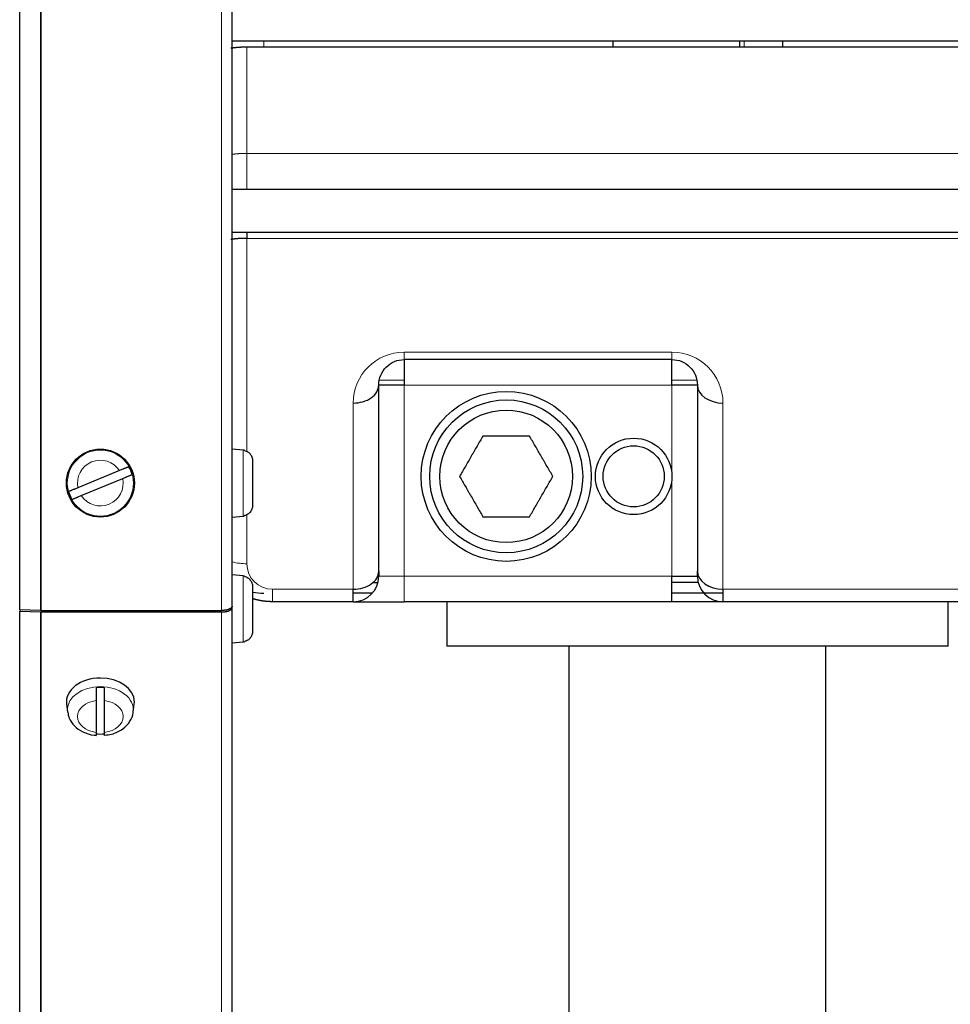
# Model space of a CAD drawing. Header units: millimetres. Extents: x 0 to 29700, y -16 to 21000.
# Tile 57 of 256: x 7935 to 8154, y 9311 to 9542. Entities that reach past the tile are written whole.
import ezdxf

# ---------------------------------------------------------------- set-up
doc = ezdxf.new("R2010")
doc.units = ezdxf.units.MM
doc.layers.add('1', color=7, linetype='Continuous', true_color=0xffffff)

msp = doc.modelspace()

# ---------------------------------------------------------------- linework, layer by layer
at = {"layer": '1', "color": 4, "linetype": 'Continuous', "lineweight": 13}
for p, q in [((7939.405, 9403.221), (7939.405, 9961.713)), ((7939.623, 9403.217), (7939.623, 9961.717)), ((7982.013, 9403.217), (7982.013, 9961.717)), ((7988.013, 9535.827), (7988.013, 9510.827)), ((7992.013, 9535.827), (7992.013, 9537.292)), ((8105.013, 9535.827), (8105.013, 9537.298)), ((7988.013, 9502.292), (7988.013, 9510.827)), ((7988.013, 9510.827), (8241.013, 9510.827)), ((7988.013, 9490.827), (7988.013, 9440.641)), ((8241.013, 9490.827), (7988.013, 9490.827)), ((8025.013, 9464.049), (8025.013, 9462.292)), ((8025.013, 9464.049), (8088.013, 9464.049)), ((8088.013, 9464.049), (8088.013, 9462.292)), ((8019.243, 9457.432), (8025.016, 9457.432)), ((8088.017, 9457.432), (8093.79, 9457.432)), ((8025.013, 9456.292), (8025.013, 9411.292)), ((8088.013, 9456.292), (8025.013, 9456.292)), ((8088.013, 9434.792), (8088.013, 9456.292)), ((8013.013, 9408.221), (8013.013, 9452.049)), ((8100.013, 9452.049), (8100.013, 9408.221)), ((7987.123, 9425.445), (7987.123, 9440.989)), ((8088.013, 9411.292), (8088.013, 9434.792)), ((7988.013, 9425.794), (7988.013, 9414.221)), ((7987.123, 9395.809), (7987.123, 9411.353)), ((8025.013, 9411.292), (8019.013, 9411.292)), ((8025.013, 9411.292), (8088.013, 9411.292)), ((8025.013, 9411.292), (8025.013, 9405.292)), ((7994.013, 9408.221), (7994.013, 9405.292)), ((7994.013, 9408.221), (8013.013, 9408.221)), ((8100.013, 9408.221), (8168.013, 9408.221)), ((7939.405, 9012.56), (7939.405, 9402.878)), ((7939.623, 9012.551), (7939.623, 9402.874)), ((7982.013, 9012.551), (7982.013, 9402.874))]:
    msp.add_line(p, q, dxfattribs=at)
at = {"layer": '1', "color": 2, "linetype": 'Continuous', "lineweight": 25}
for p, q in [((7934.532, 9403.397), (7934.532, 9961.536)), ((7984.513, 9404.252), (7984.513, 9960.681)), ((7984.514, 9537.292), (8242.013, 9537.292)), ((8241.013, 9535.827), (7988.013, 9535.827)), ((8074.209, 9535.83), (8074.209, 9537.293)), ((8104.017, 9535.83), (8104.017, 9537.293)), ((8114.013, 9537.291), (8114.013, 9535.826)), ((8242.013, 9502.292), (7984.514, 9502.292)), ((7984.514, 9492.292), (8242.013, 9492.292)), ((7988.013, 9492.292), (7988.013, 9490.827)), ((8025.013, 9462.292), (8025.013, 9456.292)), ((8088.013, 9462.292), (8025.013, 9462.292)), ((8088.013, 9456.292), (8088.013, 9462.292)), ((8025.013, 9456.292), (8019.013, 9456.292)), ((8019.013, 9412.463), (8019.013, 9456.292)), ((8094.013, 9456.292), (8088.013, 9456.292)), ((8094.013, 9456.292), (8094.013, 9412.463)), ((7987.123, 9440.989), (7984.513, 9441.217)), ((7987.413, 9440.88), (7987.413, 9440.945)), ((7989.313, 9438.504), (7989.313, 9427.93)), ((7958.018, 9436.16), (7948.245, 9432.122)), ((7958.018, 9436.16), (7948.245, 9432.122)), ((7949.009, 9430.274), (7958.782, 9434.312)), ((7949.009, 9430.274), (7958.782, 9434.312)), ((7984.513, 9425.217), (7987.123, 9425.445)), ((7987.413, 9425.489), (7987.413, 9425.554)), ((8019.013, 9412.464), (8019.013, 9411.292)), ((8094.013, 9411.292), (8094.013, 9412.464)), ((7987.123, 9411.353), (7984.513, 9411.581)), ((7987.413, 9411.244), (7987.413, 9411.309)), ((8088.013, 9405.292), (8088.013, 9411.292)), ((8088.013, 9411.292), (8094.013, 9411.292)), ((7989.313, 9408.868), (7989.313, 9398.294)), ((8013.013, 9405.292), (8013.013, 9408.221)), ((8017.673, 9409.792), (8018.822, 9409.792)), ((8094.199, 9409.792), (8088.011, 9409.792)), ((8100.013, 9408.221), (8100.013, 9405.292)), ((8017.489, 9407.292), (8013.015, 9407.292)), ((8100.017, 9407.292), (8088.015, 9407.292)), ((7939.405, 9403.221), (7934.532, 9403.397)), ((7934.604, 9403.395), (7934.532, 9403.054)), ((7939.623, 9403.217), (7982.013, 9403.217)), ((7984.513, 9403.909), (7984.513, 9404.253)), ((7984.513, 9015.051), (7984.513, 9403.909)), ((8013.013, 9405.292), (7994.013, 9405.292)), ((8013.013, 9405.292), (8025.013, 9405.292)), ((8088.013, 9405.292), (8025.013, 9405.292)), ((8035.013, 9405.292), (8035.013, 9394.792)), ((8100.013, 9405.292), (8088.013, 9405.292)), ((8168.013, 9405.292), (8100.013, 9405.292)), ((8153.013, 9394.792), (8153.013, 9405.292)), ((7934.532, 9012.987), (7934.532, 9403.054)), ((7934.532, 9403.054), (7939.405, 9402.878)), ((7939.623, 9402.874), (7982.013, 9402.874)), ((7984.513, 9395.581), (7987.123, 9395.809)), ((7987.413, 9395.853), (7987.413, 9395.918)), ((8153.013, 9394.792), (8035.013, 9394.792)), ((8063.763, 9394.792), (8063.763, 9263.092)), ((8124.263, 9263.092), (8124.263, 9394.792)), ((7945.544, 9381.166), (7945.771, 9379.335)), ((7952.513, 9382.005), (7952.513, 9374.528)), ((7954.513, 9374.528), (7954.513, 9382.005)), ((7961.255, 9379.335), (7961.483, 9381.166)), ((7961.483, 9381.165), (7961.513, 9381.661))]:
    msp.add_line(p, q, dxfattribs=at)
for centre, radius in [((8049.013, 9434.792), 20), ((8049.013, 9434.792), 18), ((8049.013, 9434.792), 15.6), ((8079.013, 9434.792), 9), ((7953.513, 9433.217), 8), ((7953.513, 9433.217), 8), ((8079.013, 9434.792), 7.196)]:
    msp.add_circle(centre, radius, dxfattribs=at)
at = {"layer": '1', "color": 4, "linetype": 'Continuous', "lineweight": 13}
msp.add_circle((7953.513, 9433.217), 7.772, dxfattribs=at)
msp.add_circle((7953.513, 9433.217), 7.772, dxfattribs=at)
for centre, radius, start, end in [((8025.013, 9452.049), 12, 90, 180), ((8088.013, 9452.049), 12, 0, 90), ((7953.513, 9433.217), 5.381, 33.15862, 191.73794), ((7953.513, 9433.217), 5.381, 33.15862, 191.73794), ((7953.513, 9433.217), 5.381, 213.15862, 11.73794), ((7953.513, 9433.217), 5.381, 213.15862, 11.73794), ((7994.013, 9414.221), 6, 180, 270)]:
    msp.add_arc(centre, radius, start, end, dxfattribs=at)
at = {"layer": '1', "color": 2, "linetype": 'Continuous', "lineweight": 25}
for centre, radius, start, end in [((7986.913, 9438.598), 2.4, 77.9753, 85), ((7953.513, 9433.217), 7.728, 15.01357, 29.88299), ((7953.513, 9433.217), 7.728, 15.01357, 29.88299), ((7953.513, 9433.217), 7.728, 195.01357, 209.88299), ((7953.513, 9433.217), 7.728, 195.01357, 209.88299), ((7986.913, 9427.836), 2.4, 275, 282.0247), ((7986.913, 9408.962), 2.4, 77.9753, 85), ((8013.013, 9411.292), 6, 270, 0), ((8100.013, 9411.292), 6, 180, 270), ((7992.013, 9423.292), 16, 260.28422, 270), ((7986.913, 9398.2), 2.4, 275, 282.0247)]:
    msp.add_arc(centre, radius, start, end, dxfattribs=at)
for centre, major_axis, start_param, end_param in [((8013.013, 9456.292), (-6, 0), 1.5707963, 3.1415927), ((8100.013, 9456.292), (6, 0), 3.1415927, 4.712389), ((8013.013, 9412.463), (-6, 0), 1.5707963, 3.1415927), ((8100.013, 9412.463), (-6, 0), 0, 1.5707963), ((7953.513, 9381.661), (8, 0), 1.5707963, 3.2292627), ((7953.513, 9381.661), (8, 0), 0, 1.5707963), ((7953.513, 9379.61), (-7.728, 0), 4.5826289, 4.8421491), ((7953.513, 9379.61), (-7.728, 0), 1.4410362, 1.7005564)]:
    msp.add_ellipse(centre, major_axis=major_axis, ratio=0.7071068, start_param=start_param, end_param=end_param, dxfattribs=at)
at = {"layer": '1', "color": 4, "linetype": 'Continuous', "lineweight": 13}
for centre, major_axis, start_param, end_param in [((7988.013, 9421.292), (10, 0), 4.3548119, 4.712389), ((7953.513, 9379.816), (-7.772, 0), 4.712389, 6.2831853), ((7953.513, 9379.816), (-7.772, 0), 3.0606966, 4.712389), ((7953.513, 9378.267), (5.381, 0), 1.757727, 4.5254583), ((7953.513, 9378.267), (5.381, 0), 4.8993196, 7.667051), ((7953.513, 9379.816), (-7.772, 0), 0, 0.097193)]:
    msp.add_ellipse(centre, major_axis=major_axis, ratio=0.7071068, start_param=start_param, end_param=end_param, dxfattribs=at)
at = {"layer": '1', "color": 2, "linetype": 'Continuous', "lineweight": 25}
for points, knots in [([(7988.013, 9535.827), (7988.001, 9535.827), (7987.977, 9535.827), (7987.941, 9535.827), (7987.905, 9535.827), (7987.868, 9535.827), (7987.832, 9535.827), (7987.796, 9535.827), (7987.76, 9535.826), (7987.723, 9535.826), (7987.687, 9535.825), (7987.651, 9535.825), (7987.614, 9535.825), (7987.578, 9535.824), (7987.542, 9535.823), (7987.506, 9535.823), (7987.469, 9535.822), (7987.433, 9535.821), (7987.397, 9535.82), (7987.36, 9535.82), (7987.324, 9535.819), (7987.288, 9535.818), (7987.251, 9535.817), (7987.215, 9535.816), (7987.179, 9535.815), (7987.143, 9535.814), (7987.106, 9535.812), (7987.07, 9535.811), (7987.034, 9535.81), (7986.997, 9535.809), (7986.961, 9535.807), (7986.925, 9535.806), (7986.889, 9535.805), (7986.852, 9535.803), (7986.816, 9535.801), (7986.78, 9535.8), (7986.744, 9535.798), (7986.707, 9535.797), (7986.671, 9535.795), (7986.635, 9535.793), (7986.599, 9535.791), (7986.562, 9535.789), (7986.526, 9535.787), (7986.49, 9535.786), (7986.454, 9535.784), (7986.418, 9535.781), (7986.382, 9535.779), (7986.345, 9535.777), (7986.309, 9535.775), (7986.273, 9535.773), (7986.237, 9535.771), (7986.201, 9535.768), (7986.165, 9535.766), (7986.129, 9535.763), (7986.093, 9535.761), (7986.057, 9535.758), (7986.021, 9535.756), (7985.985, 9535.753), (7985.949, 9535.751), (7985.913, 9535.748), (7985.877, 9535.745), (7985.841, 9535.742), (7985.805, 9535.74), (7985.77, 9535.737), (7985.734, 9535.734), (7985.698, 9535.731), (7985.662, 9535.728), (7985.626, 9535.725), (7985.591, 9535.721), (7985.555, 9535.718), (7985.519, 9535.715), (7985.484, 9535.712), (7985.448, 9535.709), (7985.412, 9535.705), (7985.377, 9535.702), (7985.341, 9535.698), (7985.306, 9535.695), (7985.27, 9535.691), (7985.235, 9535.688), (7985.199, 9535.684), (7985.164, 9535.68), (7985.129, 9535.677), (7985.093, 9535.673), (7985.058, 9535.669), (7985.023, 9535.665), (7984.987, 9535.661), (7984.952, 9535.657), (7984.917, 9535.653), (7984.882, 9535.649), (7984.847, 9535.645), (7984.812, 9535.641), (7984.776, 9535.637), (7984.741, 9535.633), (7984.706, 9535.628), (7984.672, 9535.624), (7984.637, 9535.62), (7984.602, 9535.615), (7984.567, 9535.611), (7984.532, 9535.606), (7984.497, 9535.602), (7984.463, 9535.597), (7984.428, 9535.592), (7984.393, 9535.588), (7984.359, 9535.583), (7984.324, 9535.578), (7984.29, 9535.573), (7984.255, 9535.568), (7984.221, 9535.563), (7984.198, 9535.56), (7984.186, 9535.558), (7984.186, 9535.558)], [0, 0, 0, 0, 0.008756, 0.0175144, 0.0262755, 0.0350395, 0.0438068, 0.0525776, 0.0613521, 0.0701306, 0.0789135, 0.0877008, 0.096493, 0.1052903, 0.1140928, 0.122901, 0.131715, 0.1405352, 0.1493617, 0.1581948, 0.1670349, 0.175882, 0.1847366, 0.1935989, 0.202469, 0.2113474, 0.2202341, 0.2291296, 0.238034, 0.2469475, 0.2558706, 0.2648033, 0.2737459, 0.2826987, 0.291662, 0.3006359, 0.3096208, 0.3186168, 0.3276243, 0.3366435, 0.3456745, 0.3547177, 0.3637733, 0.3728415, 0.3819226, 0.3910168, 0.4001243, 0.4092454, 0.4183803, 0.4275293, 0.4366926, 0.4458703, 0.4550628, 0.4642703, 0.473493, 0.4827311, 0.4919849, 0.5012545, 0.5105403, 0.5198423, 0.5291609, 0.5384963, 0.5478487, 0.5572182, 0.5666052, 0.5760098, 0.5854323, 0.5948728, 0.6043316, 0.6138089, 0.6233049, 0.6328198, 0.6423537, 0.651907, 0.6614798, 0.6710724, 0.6806848, 0.6903174, 0.6999703, 0.7096437, 0.7193379, 0.7290529, 0.7387891, 0.7485466, 0.7583255, 0.7681262, 0.7779487, 0.7877932, 0.79766, 0.8075493, 0.8174611, 0.8273958, 0.8373534, 0.8473342, 0.8573384, 0.867366, 0.8774174, 0.8874926, 0.8975919, 0.9077154, 0.9178633, 0.9280357, 0.9382329, 0.9484549, 0.958702, 0.9689744, 0.9792721, 0.9895954, 0.9999445, 1, 1, 1, 1]), ([(7988.013, 9490.827), (7988.001, 9490.827), (7987.977, 9490.827), (7987.941, 9490.827), (7987.905, 9490.827), (7987.868, 9490.827), (7987.832, 9490.827), (7987.796, 9490.827), (7987.76, 9490.826), (7987.723, 9490.826), (7987.687, 9490.825), (7987.651, 9490.825), (7987.614, 9490.825), (7987.578, 9490.824), (7987.542, 9490.823), (7987.506, 9490.823), (7987.469, 9490.822), (7987.433, 9490.821), (7987.397, 9490.82), (7987.36, 9490.82), (7987.324, 9490.819), (7987.288, 9490.818), (7987.251, 9490.817), (7987.215, 9490.816), (7987.179, 9490.815), (7987.143, 9490.814), (7987.106, 9490.812), (7987.07, 9490.811), (7987.034, 9490.81), (7986.997, 9490.809), (7986.961, 9490.807), (7986.925, 9490.806), (7986.889, 9490.805), (7986.852, 9490.803), (7986.816, 9490.801), (7986.78, 9490.8), (7986.744, 9490.798), (7986.707, 9490.797), (7986.671, 9490.795), (7986.635, 9490.793), (7986.599, 9490.791), (7986.562, 9490.789), (7986.526, 9490.787), (7986.49, 9490.786), (7986.454, 9490.784), (7986.418, 9490.781), (7986.382, 9490.779), (7986.345, 9490.777), (7986.309, 9490.775), (7986.273, 9490.773), (7986.237, 9490.771), (7986.201, 9490.768), (7986.165, 9490.766), (7986.129, 9490.763), (7986.093, 9490.761), (7986.057, 9490.758), (7986.021, 9490.756), (7985.985, 9490.753), (7985.949, 9490.751), (7985.913, 9490.748), (7985.877, 9490.745), (7985.841, 9490.742), (7985.805, 9490.74), (7985.77, 9490.737), (7985.734, 9490.734), (7985.698, 9490.731), (7985.662, 9490.728), (7985.626, 9490.725), (7985.591, 9490.721), (7985.555, 9490.718), (7985.519, 9490.715), (7985.484, 9490.712), (7985.448, 9490.709), (7985.412, 9490.705), (7985.377, 9490.702), (7985.341, 9490.698), (7985.306, 9490.695), (7985.27, 9490.691), (7985.235, 9490.688), (7985.199, 9490.684), (7985.164, 9490.68), (7985.129, 9490.677), (7985.093, 9490.673), (7985.058, 9490.669), (7985.023, 9490.665), (7984.987, 9490.661), (7984.952, 9490.657), (7984.917, 9490.653), (7984.882, 9490.649), (7984.847, 9490.645), (7984.812, 9490.641), (7984.776, 9490.637), (7984.741, 9490.633), (7984.706, 9490.628), (7984.672, 9490.624), (7984.637, 9490.62), (7984.602, 9490.615), (7984.567, 9490.611), (7984.532, 9490.606), (7984.497, 9490.602), (7984.463, 9490.597), (7984.428, 9490.592), (7984.393, 9490.588), (7984.359, 9490.583), (7984.324, 9490.578), (7984.29, 9490.573), (7984.255, 9490.568), (7984.221, 9490.563), (7984.198, 9490.56), (7984.186, 9490.558), (7984.186, 9490.558)], [0, 0, 0, 0, 0.008756, 0.0175144, 0.0262755, 0.0350395, 0.0438068, 0.0525776, 0.0613521, 0.0701306, 0.0789135, 0.0877008, 0.096493, 0.1052903, 0.1140928, 0.122901, 0.131715, 0.1405352, 0.1493617, 0.1581948, 0.1670349, 0.175882, 0.1847366, 0.1935989, 0.202469, 0.2113474, 0.2202341, 0.2291296, 0.238034, 0.2469475, 0.2558706, 0.2648033, 0.2737459, 0.2826987, 0.291662, 0.3006359, 0.3096208, 0.3186168, 0.3276243, 0.3366435, 0.3456745, 0.3547177, 0.3637733, 0.3728415, 0.3819226, 0.3910168, 0.4001243, 0.4092454, 0.4183803, 0.4275293, 0.4366926, 0.4458703, 0.4550628, 0.4642703, 0.473493, 0.4827311, 0.4919849, 0.5012545, 0.5105403, 0.5198423, 0.5291609, 0.5384963, 0.5478487, 0.5572182, 0.5666052, 0.5760098, 0.5854323, 0.5948728, 0.6043316, 0.6138089, 0.6233049, 0.6328198, 0.6423537, 0.651907, 0.6614798, 0.6710724, 0.6806848, 0.6903174, 0.6999703, 0.7096437, 0.7193379, 0.7290529, 0.7387891, 0.7485466, 0.7583255, 0.7681262, 0.7779487, 0.7877932, 0.79766, 0.8075493, 0.8174611, 0.8273958, 0.8373534, 0.8473342, 0.8573384, 0.867366, 0.8774174, 0.8874926, 0.8975919, 0.9077154, 0.9178633, 0.9280357, 0.9382329, 0.9484549, 0.958702, 0.9689744, 0.9792721, 0.9895954, 0.9999445, 1, 1, 1, 1]), ([(8019.013, 9456.292), (8019.013, 9457.867), (8019.66, 9459.424), (8021.326, 9461.09), (8021.992, 9461.535), (8023.443, 9462.136), (8024.228, 9462.292), (8025.013, 9462.292)], [0, 0, 0, 0, 0.5, 0.5, 0.75, 0.75, 1, 1, 1, 1]), ([(8088.013, 9462.292), (8088.799, 9462.292), (8089.584, 9462.136), (8091.035, 9461.535), (8091.701, 9461.09), (8093.367, 9459.424), (8094.013, 9457.867), (8094.013, 9456.292)], [0, 0, 0, 0, 0.25, 0.25, 0.5, 0.5, 1, 1, 1, 1]), ([(8043.529, 9444.292), (8043.08, 9443.515), (8042.628, 9442.732), (8041.942, 9441.544), (8041.712, 9441.145), (8041.364, 9440.543), (8041.219, 9440.291), (8041.073, 9440.039), (8041.014, 9439.937), (8040.985, 9439.887), (8040.898, 9439.735), (8040.839, 9439.634), (8040.548, 9439.129), (8040.316, 9438.728), (8039.855, 9437.93), (8039.626, 9437.533), (8038.943, 9436.349), (8038.491, 9435.567), (8038.044, 9434.792)], [0, 0, 0, 0, 0.25, 0.25, 0.375, 0.375, 0.4375, 0.453125, 0.453125, 0.46875, 0.46875, 0.5, 0.5, 0.625, 0.625, 0.75, 0.75, 1, 1, 1, 1]), ([(8054.498, 9444.292), (8053.602, 9444.292), (8052.697, 9444.292), (8051.325, 9444.292), (8050.864, 9444.292), (8050.169, 9444.292), (8049.879, 9444.292), (8049.587, 9444.292), (8049.47, 9444.292), (8049.412, 9444.292), (8049.236, 9444.292), (8049.119, 9444.292), (8048.537, 9444.292), (8048.073, 9444.292), (8047.152, 9444.292), (8046.693, 9444.292), (8045.326, 9444.292), (8044.424, 9444.292), (8043.529, 9444.292)], [0, 0, 0, 0, 0.25, 0.25, 0.375, 0.375, 0.4375, 0.453125, 0.453125, 0.46875, 0.46875, 0.5, 0.5, 0.625, 0.625, 0.75, 0.75, 1, 1, 1, 1]), ([(8059.983, 9434.792), (8059.535, 9435.568), (8059.083, 9436.351), (8058.396, 9437.54), (8058.166, 9437.939), (8057.819, 9438.541), (8057.673, 9438.792), (8057.527, 9439.045), (8057.469, 9439.146), (8057.44, 9439.197), (8057.352, 9439.349), (8057.294, 9439.45), (8057.002, 9439.955), (8056.77, 9440.356), (8056.31, 9441.154), (8056.081, 9441.551), (8055.397, 9442.735), (8054.946, 9443.516), (8054.498, 9444.292)], [0, 0, 0, 0, 0.25, 0.25, 0.375, 0.375, 0.4375, 0.453125, 0.453125, 0.46875, 0.46875, 0.5, 0.5, 0.625, 0.625, 0.75, 0.75, 1, 1, 1, 1]), ([(7987.413, 9440.88), (7987.549, 9440.851), (7987.68, 9440.811), (7987.869, 9440.734), (7987.932, 9440.706), (7988.023, 9440.659), (7988.053, 9440.643), (7988.113, 9440.609), (7988.143, 9440.591), (7988.29, 9440.5), (7988.399, 9440.418), (7988.552, 9440.282), (7988.601, 9440.234), (7988.672, 9440.16), (7988.695, 9440.134), (7988.74, 9440.082), (7988.762, 9440.055), (7988.87, 9439.92), (7988.946, 9439.806), (7989.044, 9439.627), (7989.075, 9439.565), (7989.116, 9439.471), (7989.13, 9439.44), (7989.155, 9439.376), (7989.167, 9439.343), (7989.223, 9439.18), (7989.257, 9439.048), (7989.302, 9438.779), (7989.313, 9438.642), (7989.313, 9438.504)], [0, 0, 0, 0, 0.125, 0.125, 0.1875, 0.1875, 0.21875, 0.21875, 0.25, 0.25, 0.375, 0.375, 0.4375, 0.4375, 0.46875, 0.46875, 0.5, 0.5, 0.625, 0.625, 0.6875, 0.6875, 0.71875, 0.71875, 0.75, 0.75, 0.875, 0.875, 1, 1, 1, 1]), ([(7960.214, 9437.067), (7960.187, 9437.056), (7960.15, 9437.041), (7960.079, 9437.011), (7960.053, 9437.001), (7960.01, 9436.983), (7959.995, 9436.977), (7959.964, 9436.964), (7959.947, 9436.957), (7959.863, 9436.922), (7959.787, 9436.891), (7959.661, 9436.839), (7959.617, 9436.821), (7959.548, 9436.792), (7959.525, 9436.782), (7959.476, 9436.763), (7959.452, 9436.752), (7959.327, 9436.701), (7959.222, 9436.657), (7959.056, 9436.589), (7958.999, 9436.565), (7958.912, 9436.529), (7958.883, 9436.517), (7958.823, 9436.493), (7958.793, 9436.48), (7958.643, 9436.418), (7958.52, 9436.368), (7958.272, 9436.265), (7958.146, 9436.213), (7958.018, 9436.16)], [0, 0, 0, 0, 0.125, 0.125, 0.1875, 0.1875, 0.21875, 0.21875, 0.25, 0.25, 0.375, 0.375, 0.4375, 0.4375, 0.46875, 0.46875, 0.5, 0.5, 0.625, 0.625, 0.6875, 0.6875, 0.71875, 0.71875, 0.75, 0.75, 0.875, 0.875, 1, 1, 1, 1]), ([(7960.214, 9437.067), (7960.187, 9437.056), (7960.15, 9437.041), (7960.079, 9437.011), (7960.053, 9437.001), (7960.01, 9436.983), (7959.995, 9436.977), (7959.964, 9436.964), (7959.947, 9436.957), (7959.863, 9436.922), (7959.787, 9436.891), (7959.661, 9436.839), (7959.617, 9436.821), (7959.548, 9436.792), (7959.525, 9436.782), (7959.476, 9436.763), (7959.452, 9436.752), (7959.327, 9436.701), (7959.222, 9436.657), (7959.056, 9436.589), (7958.999, 9436.565), (7958.912, 9436.529), (7958.883, 9436.517), (7958.823, 9436.493), (7958.793, 9436.48), (7958.643, 9436.418), (7958.52, 9436.368), (7958.272, 9436.265), (7958.146, 9436.213), (7958.018, 9436.16)], [0, 0, 0, 0, 0.125, 0.125, 0.1875, 0.1875, 0.21875, 0.21875, 0.25, 0.25, 0.375, 0.375, 0.4375, 0.4375, 0.46875, 0.46875, 0.5, 0.5, 0.625, 0.625, 0.6875, 0.6875, 0.71875, 0.71875, 0.75, 0.75, 0.875, 0.875, 1, 1, 1, 1]), ([(7958.782, 9434.312), (7958.91, 9434.364), (7959.036, 9434.416), (7959.284, 9434.519), (7959.407, 9434.57), (7959.588, 9434.645), (7959.648, 9434.669), (7959.763, 9434.717), (7959.82, 9434.74), (7959.986, 9434.809), (7960.091, 9434.852), (7960.216, 9434.904), (7960.241, 9434.914), (7960.289, 9434.934), (7960.359, 9434.963), (7960.425, 9434.99), (7960.551, 9435.042), (7960.627, 9435.074), (7960.711, 9435.109), (7960.727, 9435.115), (7960.759, 9435.128), (7960.774, 9435.134), (7960.817, 9435.152), (7960.843, 9435.163), (7960.914, 9435.192), (7960.951, 9435.208), (7960.978, 9435.219)], [0, 0, 0, 0, 0.125, 0.125, 0.25, 0.25, 0.3125, 0.3125, 0.375, 0.375, 0.5, 0.5, 0.53125, 0.53125, 0.5625, 0.625, 0.625, 0.75, 0.75, 0.78125, 0.78125, 0.8125, 0.8125, 0.875, 0.875, 1, 1, 1, 1]), ([(7958.782, 9434.312), (7958.91, 9434.364), (7959.036, 9434.416), (7959.284, 9434.519), (7959.407, 9434.57), (7959.588, 9434.645), (7959.648, 9434.669), (7959.763, 9434.717), (7959.82, 9434.74), (7959.986, 9434.809), (7960.091, 9434.852), (7960.216, 9434.904), (7960.241, 9434.914), (7960.289, 9434.934), (7960.359, 9434.963), (7960.425, 9434.99), (7960.551, 9435.042), (7960.627, 9435.074), (7960.711, 9435.109), (7960.727, 9435.115), (7960.759, 9435.128), (7960.774, 9435.134), (7960.817, 9435.152), (7960.843, 9435.163), (7960.914, 9435.192), (7960.951, 9435.208), (7960.978, 9435.219)], [0, 0, 0, 0, 0.125, 0.125, 0.25, 0.25, 0.3125, 0.3125, 0.375, 0.375, 0.5, 0.5, 0.53125, 0.53125, 0.5625, 0.625, 0.625, 0.75, 0.75, 0.78125, 0.78125, 0.8125, 0.8125, 0.875, 0.875, 1, 1, 1, 1]), ([(8038.044, 9434.792), (8038.492, 9434.015), (8038.944, 9433.232), (8039.63, 9432.044), (8039.861, 9431.645), (8040.208, 9431.043), (8040.353, 9430.791), (8040.499, 9430.539), (8040.558, 9430.437), (8040.587, 9430.387), (8040.675, 9430.235), (8040.733, 9430.134), (8041.025, 9429.629), (8041.256, 9429.228), (8041.717, 9428.43), (8041.946, 9428.033), (8042.63, 9426.849), (8043.081, 9426.067), (8043.529, 9425.292)], [0, 0, 0, 0, 0.25, 0.25, 0.375, 0.375, 0.4375, 0.453125, 0.453125, 0.46875, 0.46875, 0.5, 0.5, 0.625, 0.625, 0.75, 0.75, 1, 1, 1, 1]), ([(8054.498, 9425.292), (8054.947, 9426.068), (8055.399, 9426.851), (8056.085, 9428.04), (8056.315, 9428.439), (8056.663, 9429.041), (8056.808, 9429.292), (8056.954, 9429.545), (8057.012, 9429.646), (8057.041, 9429.697), (8057.129, 9429.849), (8057.188, 9429.95), (8057.479, 9430.455), (8057.711, 9430.856), (8058.171, 9431.654), (8058.401, 9432.051), (8059.084, 9433.235), (8059.535, 9434.016), (8059.983, 9434.792)], [0, 0, 0, 0, 0.25, 0.25, 0.375, 0.375, 0.4375, 0.453125, 0.453125, 0.46875, 0.46875, 0.5, 0.5, 0.625, 0.625, 0.75, 0.75, 1, 1, 1, 1]), ([(7948.245, 9432.122), (7948.117, 9432.069), (7947.991, 9432.017), (7947.742, 9431.914), (7947.62, 9431.864), (7947.438, 9431.789), (7947.379, 9431.764), (7947.263, 9431.717), (7947.207, 9431.693), (7947.041, 9431.625), (7946.936, 9431.581), (7946.811, 9431.53), (7946.786, 9431.519), (7946.738, 9431.5), (7946.668, 9431.471), (7946.602, 9431.443), (7946.476, 9431.391), (7946.4, 9431.36), (7946.316, 9431.325), (7946.299, 9431.318), (7946.268, 9431.305), (7946.253, 9431.299), (7946.21, 9431.282), (7946.184, 9431.271), (7946.113, 9431.241), (7946.076, 9431.226), (7946.049, 9431.215)], [0, 0, 0, 0, 0.125, 0.125, 0.25, 0.25, 0.3125, 0.3125, 0.375, 0.375, 0.5, 0.5, 0.53125, 0.53125, 0.5625, 0.625, 0.625, 0.75, 0.75, 0.78125, 0.78125, 0.8125, 0.8125, 0.875, 0.875, 1, 1, 1, 1]), ([(7948.245, 9432.122), (7948.117, 9432.069), (7947.991, 9432.017), (7947.742, 9431.914), (7947.62, 9431.864), (7947.438, 9431.789), (7947.379, 9431.764), (7947.263, 9431.717), (7947.207, 9431.693), (7947.041, 9431.625), (7946.936, 9431.581), (7946.811, 9431.53), (7946.786, 9431.519), (7946.738, 9431.5), (7946.668, 9431.471), (7946.602, 9431.443), (7946.476, 9431.391), (7946.4, 9431.36), (7946.316, 9431.325), (7946.299, 9431.318), (7946.268, 9431.305), (7946.253, 9431.299), (7946.21, 9431.282), (7946.184, 9431.271), (7946.113, 9431.241), (7946.076, 9431.226), (7946.049, 9431.215)], [0, 0, 0, 0, 0.125, 0.125, 0.25, 0.25, 0.3125, 0.3125, 0.375, 0.375, 0.5, 0.5, 0.53125, 0.53125, 0.5625, 0.625, 0.625, 0.75, 0.75, 0.78125, 0.78125, 0.8125, 0.8125, 0.875, 0.875, 1, 1, 1, 1]), ([(7946.813, 9429.366), (7946.84, 9429.378), (7946.877, 9429.393), (7946.948, 9429.422), (7946.974, 9429.433), (7947.017, 9429.451), (7947.032, 9429.457), (7947.063, 9429.47), (7947.079, 9429.477), (7947.164, 9429.512), (7947.24, 9429.543), (7947.366, 9429.595), (7947.41, 9429.613), (7947.479, 9429.642), (7947.502, 9429.651), (7947.55, 9429.671), (7947.575, 9429.681), (7947.7, 9429.733), (7947.805, 9429.777), (7947.971, 9429.845), (7948.028, 9429.868), (7948.115, 9429.904), (7948.144, 9429.916), (7948.203, 9429.941), (7948.233, 9429.953), (7948.384, 9430.016), (7948.506, 9430.066), (7948.755, 9430.169), (7948.881, 9430.221), (7949.009, 9430.274)], [0, 0, 0, 0, 0.125, 0.125, 0.1875, 0.1875, 0.21875, 0.21875, 0.25, 0.25, 0.375, 0.375, 0.4375, 0.4375, 0.46875, 0.46875, 0.5, 0.5, 0.625, 0.625, 0.6875, 0.6875, 0.71875, 0.71875, 0.75, 0.75, 0.875, 0.875, 1, 1, 1, 1]), ([(7946.813, 9429.366), (7946.84, 9429.378), (7946.877, 9429.393), (7946.948, 9429.422), (7946.974, 9429.433), (7947.017, 9429.451), (7947.032, 9429.457), (7947.063, 9429.47), (7947.079, 9429.477), (7947.164, 9429.512), (7947.24, 9429.543), (7947.366, 9429.595), (7947.41, 9429.613), (7947.479, 9429.642), (7947.502, 9429.651), (7947.55, 9429.671), (7947.575, 9429.681), (7947.7, 9429.733), (7947.805, 9429.777), (7947.971, 9429.845), (7948.028, 9429.868), (7948.115, 9429.904), (7948.144, 9429.916), (7948.203, 9429.941), (7948.233, 9429.953), (7948.384, 9430.016), (7948.506, 9430.066), (7948.755, 9430.169), (7948.881, 9430.221), (7949.009, 9430.274)], [0, 0, 0, 0, 0.125, 0.125, 0.1875, 0.1875, 0.21875, 0.21875, 0.25, 0.25, 0.375, 0.375, 0.4375, 0.4375, 0.46875, 0.46875, 0.5, 0.5, 0.625, 0.625, 0.6875, 0.6875, 0.71875, 0.71875, 0.75, 0.75, 0.875, 0.875, 1, 1, 1, 1]), ([(7989.313, 9427.93), (7989.313, 9427.791), (7989.302, 9427.655), (7989.257, 9427.386), (7989.223, 9427.253), (7989.155, 9427.057), (7989.13, 9426.993), (7989.074, 9426.868), (7989.044, 9426.807), (7988.945, 9426.627), (7988.87, 9426.513), (7988.762, 9426.378), (7988.74, 9426.351), (7988.695, 9426.299), (7988.626, 9426.223), (7988.552, 9426.152), (7988.399, 9426.016), (7988.29, 9425.933), (7988.143, 9425.842), (7988.113, 9425.825), (7988.053, 9425.791), (7988.023, 9425.775), (7987.931, 9425.728), (7987.869, 9425.7), (7987.68, 9425.623), (7987.549, 9425.583), (7987.413, 9425.554)], [0, 0, 0, 0, 0.125, 0.125, 0.25, 0.25, 0.3125, 0.3125, 0.375, 0.375, 0.5, 0.5, 0.53125, 0.53125, 0.5625, 0.625, 0.625, 0.75, 0.75, 0.78125, 0.78125, 0.8125, 0.8125, 0.875, 0.875, 1, 1, 1, 1]), ([(8043.529, 9425.292), (8044.425, 9425.292), (8045.329, 9425.292), (8046.702, 9425.292), (8047.162, 9425.292), (8047.857, 9425.292), (8048.148, 9425.292), (8048.44, 9425.292), (8048.557, 9425.292), (8048.615, 9425.292), (8048.791, 9425.292), (8048.907, 9425.292), (8049.49, 9425.292), (8049.954, 9425.292), (8050.875, 9425.292), (8051.333, 9425.292), (8052.701, 9425.292), (8053.603, 9425.292), (8054.498, 9425.292)], [0, 0, 0, 0, 0.25, 0.25, 0.375, 0.375, 0.4375, 0.453125, 0.453125, 0.46875, 0.46875, 0.5, 0.5, 0.625, 0.625, 0.75, 0.75, 1, 1, 1, 1]), ([(7987.413, 9411.244), (7987.549, 9411.215), (7987.68, 9411.175), (7987.869, 9411.098), (7987.932, 9411.07), (7988.023, 9411.023), (7988.053, 9411.007), (7988.113, 9410.973), (7988.143, 9410.956), (7988.29, 9410.864), (7988.399, 9410.782), (7988.552, 9410.646), (7988.601, 9410.598), (7988.672, 9410.524), (7988.695, 9410.498), (7988.74, 9410.446), (7988.762, 9410.419), (7988.87, 9410.284), (7988.946, 9410.17), (7989.044, 9409.991), (7989.075, 9409.93), (7989.116, 9409.836), (7989.13, 9409.804), (7989.155, 9409.74), (7989.167, 9409.707), (7989.223, 9409.544), (7989.257, 9409.412), (7989.302, 9409.143), (7989.313, 9409.007), (7989.313, 9408.868)], [0, 0, 0, 0, 0.125, 0.125, 0.1875, 0.1875, 0.21875, 0.21875, 0.25, 0.25, 0.375, 0.375, 0.4375, 0.4375, 0.46875, 0.46875, 0.5, 0.5, 0.625, 0.625, 0.6875, 0.6875, 0.71875, 0.71875, 0.75, 0.75, 0.875, 0.875, 1, 1, 1, 1]), ([(7994.013, 9405.292), (7993.994, 9405.292), (7993.955, 9405.292), (7993.897, 9405.292), (7993.839, 9405.293), (7993.781, 9405.294), (7993.723, 9405.294), (7993.665, 9405.296), (7993.607, 9405.297), (7993.549, 9405.299), (7993.491, 9405.3), (7993.433, 9405.302), (7993.375, 9405.305), (7993.317, 9405.307), (7993.259, 9405.31), (7993.201, 9405.312), (7993.143, 9405.316), (7993.085, 9405.319), (7993.027, 9405.322), (7992.969, 9405.326), (7992.911, 9405.33), (7992.852, 9405.334), (7992.794, 9405.338), (7992.736, 9405.343), (7992.678, 9405.348), (7992.62, 9405.353), (7992.562, 9405.358), (7992.504, 9405.363), (7992.446, 9405.369), (7992.388, 9405.375), (7992.33, 9405.381), (7992.272, 9405.387), (7992.214, 9405.393), (7992.156, 9405.4), (7992.098, 9405.407), (7992.04, 9405.414), (7991.982, 9405.421), (7991.924, 9405.429), (7991.866, 9405.437), (7991.808, 9405.445), (7991.75, 9405.453), (7991.692, 9405.461), (7991.634, 9405.47), (7991.576, 9405.479), (7991.518, 9405.488), (7991.46, 9405.497), (7991.403, 9405.506), (7991.345, 9405.516), (7991.287, 9405.526), (7991.229, 9405.536), (7991.172, 9405.546), (7991.114, 9405.557), (7991.056, 9405.567), (7990.998, 9405.578), (7990.941, 9405.59), (7990.883, 9405.601), (7990.826, 9405.613), (7990.768, 9405.624), (7990.711, 9405.636), (7990.653, 9405.649), (7990.596, 9405.661), (7990.538, 9405.674), (7990.481, 9405.687), (7990.423, 9405.7), (7990.366, 9405.713), (7990.309, 9405.727), (7990.252, 9405.74), (7990.194, 9405.754), (7990.137, 9405.768), (7990.08, 9405.783), (7990.023, 9405.797), (7989.966, 9405.812), (7989.909, 9405.827), (7989.852, 9405.842), (7989.795, 9405.858), (7989.738, 9405.874), (7989.681, 9405.889), (7989.624, 9405.906), (7989.568, 9405.922), (7989.511, 9405.938), (7989.454, 9405.955), (7989.398, 9405.972), (7989.342, 9405.989), (7989.305, 9406), (7989.287, 9406.006)], [0, 0, 0, 0, 0.0120565, 0.024116, 0.0361785, 0.0482441, 0.0603127, 0.0723845, 0.0844593, 0.0965374, 0.1086185, 0.1207029, 0.1327905, 0.1448813, 0.1569754, 0.1690728, 0.1811734, 0.1932774, 0.2053847, 0.2174955, 0.2296096, 0.2417271, 0.253848, 0.2659724, 0.2781003, 0.2902318, 0.3023667, 0.3145052, 0.3266472, 0.3387929, 0.3509422, 0.3630951, 0.3752516, 0.3874119, 0.3995759, 0.4117436, 0.423915, 0.4360902, 0.4482692, 0.4604521, 0.4726387, 0.4848293, 0.4970237, 0.509222, 0.5214243, 0.5336305, 0.5458407, 0.5580548, 0.570273, 0.5824953, 0.5947215, 0.6069519, 0.6191864, 0.631425, 0.6436677, 0.6559146, 0.6681657, 0.6804211, 0.6926806, 0.7049444, 0.7172125, 0.7294849, 0.7417616, 0.7540427, 0.7663281, 0.7786179, 0.7909121, 0.8032108, 0.8155139, 0.8278214, 0.8401335, 0.8524501, 0.8647712, 0.8770968, 0.8894271, 0.901762, 0.9141014, 0.9264455, 0.9387943, 0.9511478, 0.963506, 0.9758689, 0.9882365, 1, 1, 1, 1]), ([(7989.313, 9398.294), (7989.313, 9398.155), (7989.302, 9398.019), (7989.257, 9397.75), (7989.223, 9397.617), (7989.155, 9397.421), (7989.13, 9397.357), (7989.074, 9397.232), (7989.044, 9397.171), (7988.945, 9396.991), (7988.87, 9396.877), (7988.762, 9396.742), (7988.74, 9396.715), (7988.695, 9396.663), (7988.626, 9396.587), (7988.552, 9396.516), (7988.399, 9396.38), (7988.29, 9396.298), (7988.143, 9396.206), (7988.113, 9396.189), (7988.053, 9396.155), (7988.023, 9396.139), (7987.931, 9396.092), (7987.869, 9396.064), (7987.68, 9395.987), (7987.549, 9395.947), (7987.413, 9395.918)], [0, 0, 0, 0, 0.125, 0.125, 0.25, 0.25, 0.3125, 0.3125, 0.375, 0.375, 0.5, 0.5, 0.53125, 0.53125, 0.5625, 0.625, 0.625, 0.75, 0.75, 0.78125, 0.78125, 0.8125, 0.8125, 0.875, 0.875, 1, 1, 1, 1]), ([(7952.513, 9385.029), (7952.513, 9384.913), (7952.513, 9384.791), (7952.513, 9384.603), (7952.513, 9384.539), (7952.513, 9384.441), (7952.513, 9384.408), (7952.513, 9384.342), (7952.513, 9384.309), (7952.513, 9384.14), (7952.513, 9384.005), (7952.513, 9383.8), (7952.513, 9383.732), (7952.513, 9383.629), (7952.513, 9383.595), (7952.513, 9383.526), (7952.513, 9383.492), (7952.513, 9383.32), (7952.513, 9383.186), (7952.513, 9382.989), (7952.513, 9382.925), (7952.513, 9382.829), (7952.513, 9382.797), (7952.513, 9382.733), (7952.513, 9382.702), (7952.513, 9382.547), (7952.513, 9382.429), (7952.513, 9382.208), (7952.513, 9382.103), (7952.513, 9382.005)], [0, 0, 0, 0, 0.125, 0.125, 0.1875, 0.1875, 0.21875, 0.21875, 0.25, 0.25, 0.375, 0.375, 0.4375, 0.4375, 0.46875, 0.46875, 0.5, 0.5, 0.625, 0.625, 0.6875, 0.6875, 0.71875, 0.71875, 0.75, 0.75, 0.875, 0.875, 1, 1, 1, 1]), ([(7954.513, 9382.005), (7954.513, 9382.103), (7954.513, 9382.208), (7954.513, 9382.43), (7954.513, 9382.547), (7954.513, 9382.734), (7954.513, 9382.797), (7954.513, 9382.925), (7954.513, 9382.99), (7954.513, 9383.186), (7954.513, 9383.32), (7954.513, 9383.492), (7954.513, 9383.527), (7954.513, 9383.595), (7954.513, 9383.63), (7954.513, 9383.732), (7954.513, 9383.801), (7954.513, 9384.005), (7954.513, 9384.14), (7954.513, 9384.309), (7954.513, 9384.342), (7954.513, 9384.409), (7954.513, 9384.441), (7954.513, 9384.539), (7954.513, 9384.603), (7954.513, 9384.791), (7954.513, 9384.913), (7954.513, 9385.029)], [0, 0, 0, 0, 0.125, 0.125, 0.25, 0.25, 0.3125, 0.3125, 0.375, 0.375, 0.5, 0.5, 0.53125, 0.53125, 0.5625, 0.5625, 0.625, 0.625, 0.75, 0.75, 0.78125, 0.78125, 0.8125, 0.8125, 0.875, 0.875, 1, 1, 1, 1]), ([(7945.887, 9379.281), (7945.911, 9378.781), (7946.139, 9377.618), (7947.359, 9375.954), (7949.367, 9374.554), (7951.251, 9373.92), (7952.352, 9373.84), (7952.513, 9373.833)], [0, 0, 0, 0, 0.1642745, 0.4063163, 0.6661808, 0.9518054, 1, 1, 1, 1]), ([(7954.505, 9373.893), (7955.073, 9373.913), (7956.615, 9374.114), (7958.826, 9375.194), (7960.49, 9376.997), (7961.28, 9378.518), (7961.222, 9379.31), (7961.213, 9379.39)], [0, 0, 0, 0, 0.1642758, 0.4681905, 0.7323979, 0.9729604, 1, 1, 1, 1]), ([(7952.513, 9374.528), (7952.513, 9374.43), (7952.513, 9374.342), (7952.513, 9374.183), (7952.513, 9374.113), (7952.513, 9374.023), (7952.513, 9373.995), (7952.513, 9373.946), (7952.513, 9373.924), (7952.513, 9373.867), (7952.513, 9373.84), (7952.513, 9373.821), (7952.513, 9373.817), (7952.513, 9373.813), (7952.513, 9373.811), (7952.513, 9373.809), (7952.513, 9373.809), (7952.513, 9373.809)], [0, 0, 0, 0, 0.2166443, 0.2166443, 0.4332885, 0.4332885, 0.5416107, 0.5416107, 0.6499328, 0.6499328, 0.8665771, 0.8665771, 0.9207382, 0.9207382, 0.9748992, 0.9748992, 1, 1, 1, 1]), ([(7954.513, 9373.81), (7954.513, 9373.81), (7954.513, 9373.81), (7954.513, 9373.811), (7954.513, 9373.813), (7954.513, 9373.817), (7954.513, 9373.821), (7954.513, 9373.84), (7954.513, 9373.867), (7954.513, 9373.925), (7954.513, 9373.946), (7954.513, 9373.983), (7954.513, 9373.996), (7954.513, 9374.024), (7954.513, 9374.038), (7954.513, 9374.114), (7954.513, 9374.184), (7954.513, 9374.342), (7954.513, 9374.43), (7954.513, 9374.528)], [0, 0, 0, 0, 0.0041489, 0.0041489, 0.059474, 0.059474, 0.114799, 0.114799, 0.3360993, 0.3360993, 0.4467494, 0.4467494, 0.5020745, 0.5020745, 0.5573995, 0.5573995, 0.7786998, 0.7786998, 1, 1, 1, 1])]:
    msp.add_open_spline(points, degree=3, knots=knots, dxfattribs=at)
at = {"layer": '1', "color": 4, "linetype": 'Continuous', "lineweight": 13}
msp.add_open_spline([(7984.488, 9510.6), (7984.494, 9510.601), (7984.521, 9510.605), (7984.569, 9510.611), (7984.633, 9510.619), (7984.698, 9510.627), (7984.762, 9510.635), (7984.827, 9510.643), (7984.892, 9510.651), (7984.957, 9510.658), (7985.022, 9510.665), (7985.087, 9510.672), (7985.152, 9510.679), (7985.218, 9510.686), (7985.283, 9510.693), (7985.348, 9510.699), (7985.414, 9510.705), (7985.48, 9510.712), (7985.546, 9510.718), (7985.612, 9510.723), (7985.678, 9510.729), (7985.744, 9510.735), (7985.81, 9510.74), (7985.876, 9510.745), (7985.942, 9510.75), (7986.009, 9510.755), (7986.075, 9510.76), (7986.141, 9510.764), (7986.208, 9510.769), (7986.274, 9510.773), (7986.341, 9510.777), (7986.408, 9510.781), (7986.474, 9510.785), (7986.541, 9510.788), (7986.608, 9510.792), (7986.675, 9510.795), (7986.742, 9510.798), (7986.808, 9510.801), (7986.875, 9510.804), (7986.942, 9510.807), (7987.009, 9510.809), (7987.076, 9510.812), (7987.143, 9510.814), (7987.21, 9510.816), (7987.277, 9510.818), (7987.344, 9510.819), (7987.411, 9510.821), (7987.478, 9510.822), (7987.545, 9510.823), (7987.612, 9510.824), (7987.679, 9510.825), (7987.746, 9510.826), (7987.813, 9510.827), (7987.88, 9510.827), (7987.947, 9510.827), (7987.991, 9510.827), (7988.013, 9510.827)], degree=3, knots=[0, 0, 0, 0, 0.0054881, 0.0259692, 0.0463605, 0.0666632, 0.0868785, 0.1070076, 0.1270518, 0.1470124, 0.1668906, 0.1866878, 0.2064052, 0.2260443, 0.2456062, 0.2650926, 0.2845046, 0.3038437, 0.3231113, 0.3423088, 0.3614377, 0.3804995, 0.3994956, 0.4184275, 0.4372967, 0.4561048, 0.4748532, 0.4935435, 0.5121774, 0.5307563, 0.5492818, 0.5677557, 0.5861794, 0.6045547, 0.6228831, 0.6411664, 0.6594062, 0.6776041, 0.695762, 0.7138814, 0.7319642, 0.750012, 0.7680266, 0.7860097, 0.8039631, 0.8218886, 0.8397879, 0.8576628, 0.8755151, 0.8933466, 0.9111591, 0.9289544, 0.9467343, 0.9645007, 0.9822553, 1, 1, 1, 1], dxfattribs=at)
at = {"layer": '1', "color": 2, "linetype": 'Continuous', "lineweight": 25}
for points, weights in [([(7939.623, 9403.217), (7939.55, 9403.217), (7939.477, 9403.218), (7939.405, 9403.221)], [1, 0.999365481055, 0.999365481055, 1]), ([(7984.513, 9404.252), (7984.513, 9403.646), (7983.478, 9403.217), (7982.013, 9403.217)], [1, 0.804737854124, 0.804737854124, 1]), ([(7982.013, 9402.874), (7983.478, 9402.874), (7984.513, 9403.303), (7984.513, 9403.909)], [1, 0.804737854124, 0.804737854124, 1]), ([(7939.405, 9402.878), (7939.477, 9402.875), (7939.55, 9402.874), (7939.623, 9402.874)], [1, 0.999365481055, 0.999365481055, 1])]:
    msp.add_rational_spline(points, weights, degree=3, dxfattribs=at)

doc.saveas('drawing.dxf')
